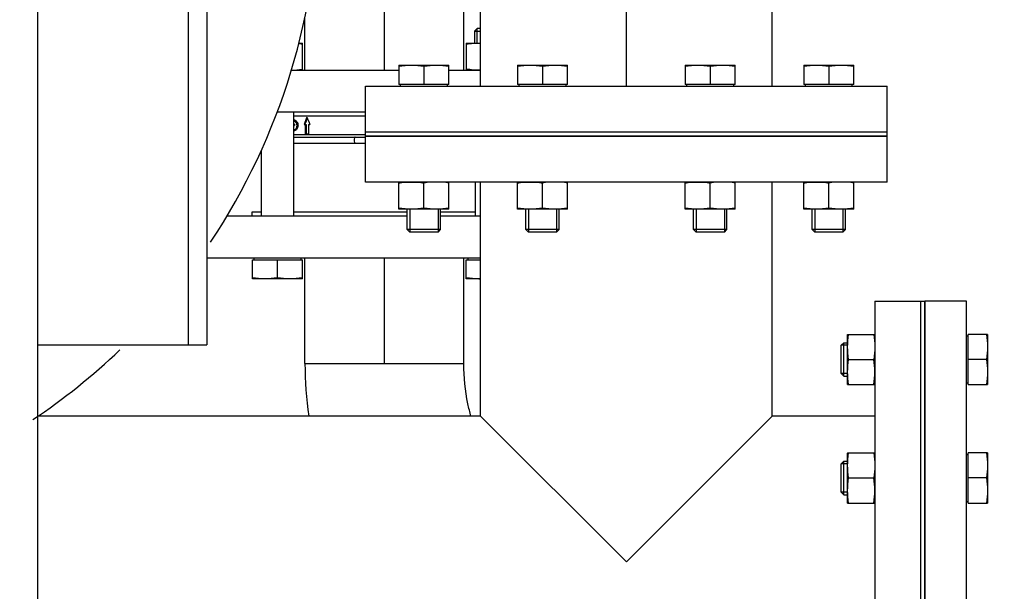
# Model space of a CAD drawing. Header units: millimetres. Extents: x 0 to 1189, y 0 to 841.
# Tile 17 of 184: x 479 to 498, y 178 to 189. Entities that reach past the tile are written whole.
import ezdxf
from ezdxf.enums import TextEntityAlignment as Align

# ---------------------------------------------------------------- set-up
doc = ezdxf.new("R2010")
doc.units = ezdxf.units.MM
doc.header["$LTSCALE"] = 65.395
doc.linetypes.add('CENTER', pattern=[0.6, 0.375, -0.075, 0.075, -0.075])
doc.layers.get('0').update_dxf_attribs({"linetype": 'CONTINUOUS'})
for name, color, linetype in [('1907_153200_79_ABL1344', 7, 'CONTINUOUS'), ('1907_153200_79_T1_PBL1720', 7, 'CONTINUOUS'), ('1917_153701_09_PBL1351', 7, 'CONTINUOUS'), ('32007_153200_01_ABL1341', 7, 'CONTINUOUS'), ('32007_153200_01_T1_PBL1392', 7, 'CONTINUOUS'), ('32007_153200_02_ABL1332', 7, 'CONTINUOUS'), ('32007_153200_02_T6_PBL1333', 7, 'CONTINUOUS'), ('8M32E_GENSET_GRUNDRAHMEN_ABL1228', 7, 'CONTINUOUS'), ('8M32E_GENSET_GRUNDRAHMEN_T1_PBL1229', 7, 'CONTINUOUS'), ('8M32E_GENSET_VERROHRUNG_ABL1230', 7, 'CONTINUOUS'), ('BOGEN-S-3D-90-76_1X2_9_PBL1334', 7, 'CONTINUOUS'), ('D931_1-M16X110_PBL1335', 7, 'CONTINUOUS'), ('D931_1-M16X110_PBL1336', 7, 'CONTINUOUS'), ('D931_1-M16X60_PBL1308', 7, 'CONTINUOUS'), ('D931_1-M16X60_PBL1331', 7, 'CONTINUOUS'), ('D931_1-M16X70_PBL1264', 7, 'CONTINUOUS'), ('D931_1-M16X70_PBL1265', 7, 'CONTINUOUS'), ('D931_1-M16X70_PBL1266', 7, 'CONTINUOUS'), ('D931_1-M16X70_PBL1267', 7, 'CONTINUOUS'), ('D934-M16_PBL1260', 7, 'CONTINUOUS'), ('D934-M16_PBL1261', 7, 'CONTINUOUS'), ('D934-M16_PBL1262', 7, 'CONTINUOUS'), ('D934-M16_PBL1263', 7, 'CONTINUOUS'), ('D934-M16_PBL1268', 7, 'CONTINUOUS'), ('D934-M16_PBL1307', 7, 'CONTINUOUS'), ('D934-M16_PBL1330', 7, 'CONTINUOUS'), ('D934-M16_PBL1346', 7, 'CONTINUOUS'), ('E1514-FF-DN125-PN16X2_PBL1302', 7, 'CONTINUOUS'), ('E1514-FF-DN125-PN16X2_PBL1340', 7, 'CONTINUOUS'), ('E1514-IBC_DN65PN40X2_PBL1338', 7, 'CONTINUOUS'), ('E1514-IBC_DN65PN40X2_PBL1343', 7, 'CONTINUOUS'), ('EN1092-1-01A-DN125-PN16_PBL1342', 7, 'CONTINUOUS'), ('EN1092-1-01A-DN65_PN16-77_5_PBL1337', 7, 'CONTINUOUS'), ('EN1092-1-01A-DN65_PN16-77_5_PBL1345', 7, 'CONTINUOUS'), ('EN1092-1-05A-DN125-PN16_PBL1301', 7, 'CONTINUOUS'), ('GESTRA_RK_41_PN16_DN65_PBL1339', 7, 'CONTINUOUS'), ('links_14_VBL1225', 7, 'CONTINUOUS')]:
    doc.layers.add(name, color=color, linetype=linetype)
doc.styles.get("Standard").update_dxf_attribs({"font": 'txt', "width": 0.6})
doc.dimstyles.new('DIMSTYLE_2', dxfattribs={"dimtxt": 3.5, "dimasz": 3.5, "dimexe": 1.8, "dimexo": 0, "dimgap": 0.875, "dimtad": 1, "dimlfac": 25, "dimdsep": 46, "dimtxsty": 'Standard', "dimblk": '_FILLED', "dimblk1": '_FILLED', "dimblk2": '_FILLED', "dimcen": 0.09, "dimadec": 0, "dimazin": 0, "dimtp": 2, "dimtm": 2, "dimtfac": 1, "dimtofl": 0, "dimtmove": 0, "dimatfit": 3, "dimldrblk": '_FILLED', "dimfxl": 1, "dimtolj": 1, "dimarcsym": 0})

# ---------------------------------------------------------------- blocks, each defined once
blk = doc.blocks.new('_FILLED')
at = {"color": 0, "linetype": 'ByBlock'}
blk.add_solid([(0, 0), (-1, 0.1671), (-1, -0.1671)], dxfattribs=at)
blk = doc.blocks.new('*D14')
at = {"color": 2, "linetype": 'Continuous'}
for p, q in [((511.847, 241.039), (511.847, 153.879)), ((302.087, 195.655), (302.087, 153.879)), ((302.087, 155.679), (406.967, 155.679)), ((511.847, 155.679), (406.967, 155.679))]:
    blk.add_line(p, q, dxfattribs=at)
at = {"color": 2, "linetype": 'Continuous', "xscale": 3.5, "yscale": 3.5, "zscale": 3.5, "rotation": 180}
blk.add_blockref('_FILLED', (302.087, 155.679), dxfattribs=at)
at = {"color": 2, "linetype": 'Continuous', "xscale": 3.5, "yscale": 3.5, "zscale": 3.5}
blk.add_blockref('_FILLED', (511.847, 155.679), dxfattribs=at)
at = {"color": 2, "linetype": 'Continuous', "width": 0.672619}
blk.add_text('5244', height=3.5, dxfattribs=at).set_placement((406.967, 156.554), align=Align.CENTER)
blk = doc.blocks.new('8M32E_GENSET_GRUNDRAHMEN_T1_PBL1229', base_point=(308.367, 197.155))
at = {"layer": '8M32E_GENSET_GRUNDRAHMEN_T1_PBL1229', "color": 7, "linetype": 'Continuous'}
for p, q in [((479.807, 173.555), (479.807, 222.355)), ((482.687, 199.155), (482.687, 182.755)), ((483.047, 199.155), (483.047, 182.755)), ((496.087, 186.755), (486.087, 186.755)), ((486.087, 185.875), (486.087, 186.755)), ((496.087, 185.875), (496.087, 186.755)), ((496.087, 185.875), (486.087, 185.875)), ((488.293, 181.389), (488.293, 185.875)), ((493.881, 181.389), (493.881, 185.875)), ((495.847, 183.595), (496.727, 183.595)), ((495.847, 183.595), (495.847, 173.595)), ((496.727, 183.595), (496.727, 173.595)), ((479.807, 182.755), (483.047, 182.755)), ((488.293, 181.389), (479.807, 181.389)), ((488.293, 181.389), (491.087, 178.595)), ((491.087, 178.595), (493.881, 181.389)), ((495.847, 181.389), (493.881, 181.389))]:
    blk.add_line(p, q, dxfattribs=at)
for start, end in [(326.271, 360), (303.6958, 313.6608)]:
    blk.add_arc((472.887, 191.555), 12.3, start, end, dxfattribs=at)
blk = doc.blocks.new('8M32E_GENSET_GRUNDRAHMEN_ABL1228', base_point=(308.367, 197.155))
at = {"layer": '8M32E_GENSET_GRUNDRAHMEN_T1_PBL1229'}
blk.add_blockref('8M32E_GENSET_GRUNDRAHMEN_T1_PBL1229', (308.367, 197.155), dxfattribs=at)
blk = doc.blocks.new('D934-M16_PBL1260', base_point=(494.968, 185.615))
at = {"layer": 'D934-M16_PBL1260', "color": 7, "linetype": 'Continuous'}
for p, q in [((494.488, 185.356), (494.488, 185.875)), ((494.968, 185.375), (494.968, 185.855)), ((495.448, 185.356), (495.448, 185.875)), ((494.488, 185.356), (494.488, 185.355)), ((495.447, 185.355), (494.488, 185.355)), ((495.448, 185.356), (495.447, 185.355))]:
    blk.add_line(p, q, dxfattribs=at)
for points in [[(494.488, 185.855), (494.567, 185.868), (494.728, 185.883), (494.888, 185.868), (494.968, 185.855)], [(495.448, 185.855), (495.368, 185.868), (495.208, 185.883), (495.047, 185.868), (494.968, 185.855)], [(494.968, 185.375), (494.888, 185.363), (494.728, 185.348), (494.567, 185.363), (494.488, 185.375)], [(495.448, 185.375), (495.368, 185.363), (495.208, 185.348), (495.047, 185.363), (494.968, 185.375)]]:
    blk.add_open_spline(points, degree=3, dxfattribs=at)
blk = doc.blocks.new('D934-M16_PBL1261', base_point=(492.695, 185.615))
at = {"layer": 'D934-M16_PBL1261', "color": 7, "linetype": 'Continuous'}
for p, q in [((492.215, 185.356), (492.215, 185.875)), ((492.695, 185.375), (492.695, 185.855)), ((493.175, 185.356), (493.175, 185.875)), ((492.215, 185.356), (492.215, 185.355)), ((493.174, 185.355), (492.215, 185.355)), ((493.175, 185.356), (493.174, 185.355))]:
    blk.add_line(p, q, dxfattribs=at)
for points in [[(492.215, 185.855), (492.294, 185.868), (492.455, 185.883), (492.615, 185.868), (492.695, 185.855)], [(493.175, 185.855), (493.095, 185.868), (492.935, 185.883), (492.774, 185.868), (492.695, 185.855)], [(492.695, 185.375), (492.615, 185.363), (492.455, 185.348), (492.294, 185.363), (492.215, 185.375)], [(493.175, 185.375), (493.095, 185.363), (492.935, 185.348), (492.774, 185.363), (492.695, 185.375)]]:
    blk.add_open_spline(points, degree=3, dxfattribs=at)
blk = doc.blocks.new('D934-M16_PBL1262', base_point=(489.48, 185.615))
at = {"layer": 'D934-M16_PBL1262', "color": 7, "linetype": 'Continuous'}
for p, q in [((489, 185.356), (489, 185.875)), ((489.48, 185.375), (489.48, 185.855)), ((489.96, 185.356), (489.96, 185.875)), ((489, 185.356), (489.001, 185.355)), ((489.96, 185.355), (489.001, 185.355)), ((489.96, 185.356), (489.96, 185.355))]:
    blk.add_line(p, q, dxfattribs=at)
for points in [[(489, 185.855), (489.08, 185.868), (489.24, 185.883), (489.401, 185.868), (489.48, 185.855)], [(489.96, 185.855), (489.881, 185.868), (489.72, 185.883), (489.56, 185.868), (489.48, 185.855)], [(489.48, 185.375), (489.401, 185.363), (489.24, 185.348), (489.08, 185.363), (489, 185.375)], [(489.96, 185.375), (489.881, 185.363), (489.72, 185.348), (489.56, 185.363), (489.48, 185.375)]]:
    blk.add_open_spline(points, degree=3, dxfattribs=at)
blk = doc.blocks.new('D934-M16_PBL1263', base_point=(487.207, 185.615))
at = {"layer": 'D934-M16_PBL1263', "color": 7, "linetype": 'Continuous'}
for p, q in [((486.727, 185.356), (486.727, 185.875)), ((487.207, 185.375), (487.207, 185.855)), ((487.687, 185.356), (487.687, 185.875)), ((486.727, 185.356), (486.728, 185.355)), ((487.687, 185.355), (486.728, 185.355)), ((487.687, 185.356), (487.687, 185.355))]:
    blk.add_line(p, q, dxfattribs=at)
for points in [[(486.727, 185.855), (486.806, 185.868), (486.967, 185.883), (487.128, 185.868), (487.207, 185.855)], [(487.687, 185.855), (487.608, 185.868), (487.447, 185.883), (487.286, 185.868), (487.207, 185.855)], [(487.207, 185.375), (487.128, 185.363), (486.967, 185.348), (486.806, 185.363), (486.727, 185.375)], [(487.687, 185.375), (487.608, 185.363), (487.447, 185.348), (487.286, 185.363), (487.207, 185.375)]]:
    blk.add_open_spline(points, degree=3, dxfattribs=at)
blk = doc.blocks.new('D931_1-M16X70_PBL1264', base_point=(494.968, 186.515))
at = {"layer": 'D931_1-M16X70_PBL1264', "color": 7, "linetype": 'Continuous'}
for p, q in [((494.488, 188.115), (494.488, 188.115)), ((494.488, 188.115), (495.447, 188.115)), ((494.488, 188.115), (494.488, 187.747)), ((494.968, 188.095), (494.968, 187.747)), ((495.448, 188.115), (495.447, 188.115)), ((495.448, 187.747), (495.448, 188.115)), ((495.448, 187.747), (494.488, 187.747)), ((494.518, 187.715), (494.518, 187.747)), ((495.418, 187.715), (495.418, 187.747)), ((494.648, 184.964), (494.648, 185.355)), ((495.288, 184.964), (495.288, 185.355)), ((495.288, 184.964), (494.648, 184.964)), ((494.697, 184.915), (494.648, 184.964)), ((495.239, 184.915), (495.288, 184.964)), ((495.239, 184.915), (494.697, 184.915))]:
    blk.add_line(p, q, dxfattribs=at)
at = {"layer": 'D931_1-M16X70_PBL1264', "color": 2, "linetype": 'Continuous'}
for p, q in [((494.697, 185.355), (494.697, 184.915)), ((495.239, 185.355), (495.239, 184.915))]:
    blk.add_line(p, q, dxfattribs=at)
at = {"layer": 'D931_1-M16X70_PBL1264', "color": 7, "linetype": 'Continuous'}
for points in [[(494.488, 188.095), (494.567, 188.108), (494.728, 188.123), (494.888, 188.108), (494.968, 188.095)], [(494.968, 188.095), (495.047, 188.108), (495.208, 188.123), (495.368, 188.108), (495.448, 188.095)]]:
    blk.add_open_spline(points, degree=3, dxfattribs=at)
blk = doc.blocks.new('D931_1-M16X70_PBL1265', base_point=(492.695, 186.515))
at = {"layer": 'D931_1-M16X70_PBL1265', "color": 7, "linetype": 'Continuous'}
for p, q in [((492.215, 188.115), (492.215, 188.115)), ((492.215, 188.115), (493.174, 188.115)), ((492.215, 188.115), (492.215, 187.747)), ((492.695, 188.095), (492.695, 187.747)), ((493.175, 188.115), (493.174, 188.115)), ((493.175, 187.747), (493.175, 188.115)), ((493.175, 187.747), (492.215, 187.747)), ((492.245, 187.715), (492.245, 187.747)), ((493.145, 187.715), (493.145, 187.747)), ((492.375, 184.964), (492.375, 185.355)), ((493.015, 184.964), (493.015, 185.355)), ((493.015, 184.964), (492.375, 184.964)), ((492.424, 184.915), (492.375, 184.964)), ((492.966, 184.915), (493.015, 184.964)), ((492.966, 184.915), (492.424, 184.915))]:
    blk.add_line(p, q, dxfattribs=at)
at = {"layer": 'D931_1-M16X70_PBL1265', "color": 2, "linetype": 'Continuous'}
for p, q in [((492.424, 185.355), (492.424, 184.915)), ((492.966, 185.355), (492.966, 184.915))]:
    blk.add_line(p, q, dxfattribs=at)
at = {"layer": 'D931_1-M16X70_PBL1265', "color": 7, "linetype": 'Continuous'}
for points in [[(492.215, 188.095), (492.294, 188.108), (492.455, 188.123), (492.615, 188.108), (492.695, 188.095)], [(492.695, 188.095), (492.774, 188.108), (492.935, 188.123), (493.095, 188.108), (493.175, 188.095)]]:
    blk.add_open_spline(points, degree=3, dxfattribs=at)
blk = doc.blocks.new('D931_1-M16X70_PBL1266', base_point=(489.48, 186.515))
at = {"layer": 'D931_1-M16X70_PBL1266', "color": 7, "linetype": 'Continuous'}
for p, q in [((489, 188.115), (489.001, 188.115)), ((489, 188.115), (489, 187.747)), ((489.001, 188.115), (489.96, 188.115)), ((489.48, 188.095), (489.48, 187.747)), ((489.96, 188.115), (489.96, 188.115)), ((489.96, 187.747), (489.96, 188.115)), ((489.96, 187.747), (489, 187.747)), ((489.03, 187.715), (489.03, 187.747)), ((489.93, 187.715), (489.93, 187.747)), ((489.16, 184.964), (489.16, 185.355)), ((489.8, 184.964), (489.8, 185.355)), ((489.8, 184.964), (489.16, 184.964)), ((489.209, 184.915), (489.16, 184.964)), ((489.751, 184.915), (489.8, 184.964)), ((489.751, 184.915), (489.209, 184.915))]:
    blk.add_line(p, q, dxfattribs=at)
at = {"layer": 'D931_1-M16X70_PBL1266', "color": 2, "linetype": 'Continuous'}
for p, q in [((489.209, 185.355), (489.209, 184.915)), ((489.751, 185.355), (489.751, 184.915))]:
    blk.add_line(p, q, dxfattribs=at)
at = {"layer": 'D931_1-M16X70_PBL1266', "color": 7, "linetype": 'Continuous'}
for points in [[(489, 188.095), (489.08, 188.108), (489.24, 188.123), (489.401, 188.108), (489.48, 188.095)], [(489.48, 188.095), (489.56, 188.108), (489.72, 188.123), (489.881, 188.108), (489.96, 188.095)]]:
    blk.add_open_spline(points, degree=3, dxfattribs=at)
blk = doc.blocks.new('D931_1-M16X70_PBL1267', base_point=(487.207, 186.515))
at = {"layer": 'D931_1-M16X70_PBL1267', "color": 7, "linetype": 'Continuous'}
for p, q in [((486.727, 188.115), (486.728, 188.115)), ((486.727, 188.115), (486.727, 187.747)), ((486.728, 188.115), (487.687, 188.115)), ((487.207, 188.095), (487.207, 187.747)), ((487.687, 188.115), (487.687, 188.115)), ((487.687, 187.747), (487.687, 188.115)), ((487.687, 187.747), (486.727, 187.747)), ((486.757, 187.715), (486.757, 187.747)), ((487.657, 187.715), (487.657, 187.747)), ((486.887, 184.964), (486.887, 185.355)), ((487.527, 184.964), (487.527, 185.355)), ((487.527, 184.964), (486.887, 184.964)), ((486.936, 184.915), (486.887, 184.964)), ((487.478, 184.915), (487.527, 184.964)), ((487.478, 184.915), (486.936, 184.915))]:
    blk.add_line(p, q, dxfattribs=at)
at = {"layer": 'D931_1-M16X70_PBL1267', "color": 2, "linetype": 'Continuous'}
for p, q in [((486.936, 185.355), (486.936, 184.915)), ((487.478, 185.355), (487.478, 184.915))]:
    blk.add_line(p, q, dxfattribs=at)
at = {"layer": 'D931_1-M16X70_PBL1267', "color": 7, "linetype": 'Continuous'}
for points in [[(486.727, 188.095), (486.806, 188.108), (486.967, 188.123), (487.128, 188.108), (487.207, 188.095)], [(487.207, 188.095), (487.286, 188.108), (487.447, 188.123), (487.608, 188.108), (487.687, 188.095)]]:
    blk.add_open_spline(points, degree=3, dxfattribs=at)
blk = doc.blocks.new('D934-M16_PBL1268', base_point=(488.156, 188.278))
at = {"layer": 'D934-M16_PBL1268', "color": 7, "linetype": 'Continuous'}
for p, q in [((488.019, 188.538), (488.02, 188.538)), ((488.019, 188.538), (488.019, 188.018)), ((488.02, 188.538), (488.293, 188.538))]:
    blk.add_line(p, q, dxfattribs=at)
for points in [[(488.019, 188.518), (488.11, 188.532), (488.202, 188.54), (488.293, 188.538)], [(488.293, 188.019), (488.202, 188.016), (488.11, 188.024), (488.019, 188.038)]]:
    blk.add_open_spline(points, degree=3, dxfattribs=at)
blk = doc.blocks.new('EN1092-1-05A-DN125-PN16_PBL1301', base_point=(497.207, 178.595))
at = {"layer": 'EN1092-1-05A-DN125-PN16_PBL1301', "color": 7, "linetype": 'Continuous'}
for p, q in [((497.607, 183.595), (496.807, 183.595)), ((496.807, 173.595), (496.807, 183.595)), ((497.607, 173.595), (497.607, 183.595)), ((497.607, 173.595), (496.807, 173.595))]:
    blk.add_line(p, q, dxfattribs=at)
blk = doc.blocks.new('E1514-FF-DN125-PN16X2_PBL1302', base_point=(496.767, 178.595))
at = {"layer": 'E1514-FF-DN125-PN16X2_PBL1302', "color": 7, "linetype": 'Continuous'}
for p, q in [((496.727, 183.595), (496.807, 183.595)), ((496.727, 183.595), (496.727, 173.595)), ((496.807, 183.595), (496.807, 173.595)), ((496.727, 173.595), (496.807, 173.595))]:
    blk.add_line(p, q, dxfattribs=at)
blk = doc.blocks.new('D934-M16_PBL1307', base_point=(495.587, 180.203))
at = {"layer": 'D934-M16_PBL1307', "color": 7, "linetype": 'Continuous'}
for p, q in [((495.328, 180.683), (495.327, 180.682)), ((495.327, 179.723), (495.327, 180.682)), ((495.328, 180.683), (495.847, 180.683)), ((495.347, 180.203), (495.827, 180.203)), ((495.328, 179.723), (495.327, 179.723)), ((495.328, 179.723), (495.847, 179.723))]:
    blk.add_line(p, q, dxfattribs=at)
for points in [[(495.347, 180.203), (495.335, 180.282), (495.32, 180.443), (495.335, 180.603), (495.347, 180.683)], [(495.827, 180.683), (495.84, 180.603), (495.855, 180.443), (495.84, 180.282), (495.827, 180.203)], [(495.347, 179.723), (495.335, 179.802), (495.32, 179.963), (495.335, 180.123), (495.347, 180.203)], [(495.827, 179.723), (495.84, 179.802), (495.855, 179.963), (495.84, 180.123), (495.827, 180.203)]]:
    blk.add_open_spline(points, degree=3, dxfattribs=at)
blk = doc.blocks.new('D931_1-M16X60_PBL1308', base_point=(496.607, 180.203))
at = {"layer": 'D931_1-M16X60_PBL1308', "color": 7, "linetype": 'Continuous'}
for p, q in [((497.607, 180.653), (497.639, 180.653)), ((498.007, 180.683), (497.639, 180.683)), ((497.639, 179.723), (497.639, 180.683)), ((498.007, 180.683), (498.007, 180.682)), ((498.007, 180.682), (498.007, 179.723)), ((495.207, 180.474), (495.257, 180.523)), ((495.207, 179.932), (495.207, 180.474)), ((495.257, 180.523), (495.327, 180.523)), ((495.257, 179.883), (495.257, 180.523)), ((497.987, 180.203), (497.639, 180.203)), ((495.207, 179.932), (495.257, 179.883)), ((495.257, 179.883), (495.327, 179.883)), ((497.607, 179.753), (497.639, 179.753)), ((497.639, 179.723), (498.007, 179.723)), ((498.007, 179.723), (498.007, 179.723))]:
    blk.add_line(p, q, dxfattribs=at)
at = {"layer": 'D931_1-M16X60_PBL1308', "color": 2, "linetype": 'Continuous'}
for p, q in [((495.327, 180.474), (495.207, 180.474)), ((495.327, 179.932), (495.207, 179.932))]:
    blk.add_line(p, q, dxfattribs=at)
at = {"layer": 'D931_1-M16X60_PBL1308', "color": 7, "linetype": 'Continuous'}
for points in [[(497.987, 180.683), (498, 180.603), (498.015, 180.443), (498, 180.282), (497.987, 180.203)], [(497.987, 180.203), (498, 180.123), (498.015, 179.963), (498, 179.802), (497.987, 179.723)]]:
    blk.add_open_spline(points, degree=3, dxfattribs=at)
blk = doc.blocks.new('D934-M16_PBL1330', base_point=(495.587, 182.476))
at = {"layer": 'D934-M16_PBL1330', "color": 7, "linetype": 'Continuous'}
for p, q in [((495.328, 182.956), (495.327, 182.955)), ((495.327, 181.996), (495.327, 182.955)), ((495.328, 182.956), (495.847, 182.956)), ((495.347, 182.476), (495.827, 182.476)), ((495.328, 181.996), (495.327, 181.996)), ((495.328, 181.996), (495.847, 181.996))]:
    blk.add_line(p, q, dxfattribs=at)
for points in [[(495.347, 182.476), (495.335, 182.555), (495.32, 182.716), (495.335, 182.876), (495.347, 182.956)], [(495.827, 182.956), (495.84, 182.876), (495.855, 182.716), (495.84, 182.555), (495.827, 182.476)], [(495.347, 181.996), (495.335, 182.075), (495.32, 182.236), (495.335, 182.396), (495.347, 182.476)], [(495.827, 181.996), (495.84, 182.075), (495.855, 182.236), (495.84, 182.396), (495.827, 182.476)]]:
    blk.add_open_spline(points, degree=3, dxfattribs=at)
blk = doc.blocks.new('D931_1-M16X60_PBL1331', base_point=(496.607, 182.476))
at = {"layer": 'D931_1-M16X60_PBL1331', "color": 7, "linetype": 'Continuous'}
for p, q in [((497.607, 182.926), (497.639, 182.926)), ((498.007, 182.956), (497.639, 182.956)), ((497.639, 181.996), (497.639, 182.956)), ((498.007, 182.956), (498.007, 182.955)), ((498.007, 182.955), (498.007, 181.996)), ((495.207, 182.747), (495.257, 182.796)), ((495.207, 182.205), (495.207, 182.747)), ((495.257, 182.796), (495.327, 182.796)), ((495.257, 182.156), (495.257, 182.796)), ((497.987, 182.476), (497.639, 182.476)), ((495.207, 182.205), (495.257, 182.156)), ((495.257, 182.156), (495.327, 182.156)), ((497.607, 182.026), (497.639, 182.026)), ((497.639, 181.996), (498.007, 181.996)), ((498.007, 181.996), (498.007, 181.996))]:
    blk.add_line(p, q, dxfattribs=at)
at = {"layer": 'D931_1-M16X60_PBL1331', "color": 2, "linetype": 'Continuous'}
for p, q in [((495.327, 182.747), (495.207, 182.747)), ((495.327, 182.205), (495.207, 182.205))]:
    blk.add_line(p, q, dxfattribs=at)
at = {"layer": 'D931_1-M16X60_PBL1331', "color": 7, "linetype": 'Continuous'}
for points in [[(497.987, 182.956), (498, 182.876), (498.015, 182.716), (498, 182.555), (497.987, 182.476)], [(497.987, 182.476), (498, 182.396), (498.015, 182.236), (498, 182.075), (497.987, 181.996)]]:
    blk.add_open_spline(points, degree=3, dxfattribs=at)
blk = doc.blocks.new('32007_153200_02_T6_PBL1333', base_point=(486.449, 183.407))
at = {"layer": '32007_153200_02_T6_PBL1333', "color": 7, "linetype": 'Continuous'}
for p, q in [((484.927, 182.395), (484.927, 184.418)), ((487.971, 182.395), (487.971, 184.418)), ((484.927, 182.395), (487.971, 182.395))]:
    blk.add_line(p, q, dxfattribs=at)
at = {"layer": '32007_153200_02_T6_PBL1333', "color": 2, "linetype": 'CENTER'}
blk.add_line((486.449, 182.395), (486.449, 184.418), dxfattribs=at)
blk = doc.blocks.new('BOGEN-S-3D-90-76_1X2_9_PBL1334', base_point=(486.518, 181.89))
at = {"layer": 'BOGEN-S-3D-90-76_1X2_9_PBL1334', "color": 7, "linetype": 'Continuous'}
blk.add_line((484.927, 182.395), (487.971, 182.395), dxfattribs=at)
blk.add_arc((491.775, 182.394), 6.848, 179.988, 188.453, dxfattribs=at)
blk.add_open_spline([(488.109, 181.385), (488.087, 181.464), (488.005, 181.795), (487.971, 182.137), (487.971, 182.395)], degree=3, knots=[0, 0, 0, 0, 0.242131, 1, 1, 1, 1], dxfattribs=at)
blk = doc.blocks.new('EN1092-1-01A-DN65_PN16-77_5_PBL1337', base_point=(485.67, 184.818))
at = {"layer": 'EN1092-1-01A-DN65_PN16-77_5_PBL1337', "color": 7, "linetype": 'Continuous'}
for p, q in [((486.887, 185.218), (483.424, 185.218)), ((488.293, 185.218), (487.527, 185.218)), ((488.293, 184.418), (483.047, 184.418))]:
    blk.add_line(p, q, dxfattribs=at)
blk = doc.blocks.new('32007_153200_02_ABL1332', base_point=(485.67, 183.302))
at = {"layer": '32007_153200_02_T6_PBL1333'}
blk.add_blockref('32007_153200_02_T6_PBL1333', (486.449, 183.407), dxfattribs=at)
at = {"layer": 'BOGEN-S-3D-90-76_1X2_9_PBL1334'}
blk.add_blockref('BOGEN-S-3D-90-76_1X2_9_PBL1334', (486.518, 181.89), dxfattribs=at)
at = {"layer": 'EN1092-1-01A-DN65_PN16-77_5_PBL1337'}
blk.add_blockref('EN1092-1-01A-DN65_PN16-77_5_PBL1337', (485.67, 184.818), dxfattribs=at)
blk = doc.blocks.new('D931_1-M16X110_PBL1335', base_point=(488.156, 186.418))
at = {"layer": 'D931_1-M16X110_PBL1335', "color": 7, "linetype": 'Continuous'}
for p, q in [((488.229, 188.818), (488.179, 188.769)), ((488.179, 188.769), (488.293, 188.769)), ((488.179, 188.769), (488.179, 188.538)), ((488.293, 188.818), (488.229, 188.818)), ((488.187, 185.875), (488.187, 185.218)), ((488.019, 184.386), (488.293, 184.386)), ((488.019, 184.018), (488.019, 184.386)), ((488.049, 184.418), (488.049, 184.386)), ((488.293, 184.018), (488.019, 184.018))]:
    blk.add_line(p, q, dxfattribs=at)
at = {"layer": 'D931_1-M16X110_PBL1335', "color": 2, "linetype": 'Continuous'}
blk.add_line((488.229, 188.538), (488.229, 188.818), dxfattribs=at)
at = {"layer": 'D931_1-M16X110_PBL1335', "color": 7, "linetype": 'Continuous'}
blk.add_arc((488.259, 185.275), 1.257, 270.0026, 271.5543, dxfattribs=at)
blk.add_open_spline([(488.259, 184.018), (488.179, 184.018), (488.099, 184.026), (488.019, 184.038)], degree=3, dxfattribs=at)
blk = doc.blocks.new('D931_1-M16X110_PBL1336', base_point=(484.398, 185.618))
at = {"layer": 'D931_1-M16X110_PBL1336', "color": 7, "linetype": 'Continuous'}
for p, q in [((484.71, 187.218), (484.71, 185.218)), ((484.086, 186.476), (484.086, 185.218)), ((483.918, 184.386), (484.878, 184.386)), ((483.918, 184.018), (483.918, 184.386)), ((483.948, 184.418), (483.948, 184.386)), ((484.398, 184.038), (484.398, 184.386)), ((484.848, 184.418), (484.848, 184.386)), ((484.878, 184.018), (484.878, 184.386)), ((484.878, 184.018), (483.918, 184.018))]:
    blk.add_line(p, q, dxfattribs=at)
for points in [[(484.158, 184.018), (484.078, 184.018), (483.998, 184.026), (483.918, 184.038)], [(484.398, 184.038), (484.319, 184.026), (484.239, 184.018), (484.158, 184.018)], [(484.638, 184.018), (484.558, 184.018), (484.478, 184.026), (484.398, 184.038)], [(484.878, 184.038), (484.799, 184.026), (484.719, 184.018), (484.638, 184.018)]]:
    blk.add_open_spline(points, degree=3, dxfattribs=at)
blk = doc.blocks.new('E1514-IBC_DN65PN40X2_PBL1338', base_point=(486.048, 185.258))
at = {"layer": 'E1514-IBC_DN65PN40X2_PBL1338', "color": 7, "linetype": 'Continuous'}
for p, q in [((484.086, 185.298), (483.909, 185.298)), ((483.909, 185.298), (483.909, 185.218)), ((486.887, 185.298), (484.71, 185.298)), ((488.187, 185.298), (487.527, 185.298))]:
    blk.add_line(p, q, dxfattribs=at)
blk = doc.blocks.new('GESTRA_RK_41_PN16_DN65_PBL1339', base_point=(485.399, 186.868))
at = {"layer": 'GESTRA_RK_41_PN16_DN65_PBL1339', "color": 7, "linetype": 'Continuous'}
for p, q in [((484.725, 187.041), (484.74, 187.041)), ((484.725, 186.983), (484.71, 186.983)), ((484.71, 186.96), (484.725, 186.96)), ((484.725, 186.983), (484.725, 186.96)), ((484.725, 186.881), (484.74, 186.881)), ((484.794, 186.962), (484.793, 186.956)), ((484.912, 186.978), (484.948, 186.978)), ((484.927, 186.981), (484.926, 186.978)), ((484.935, 186.798), (484.935, 186.978)), ((484.948, 186.978), (484.948, 186.798)), ((484.996, 186.978), (485.019, 186.978)), ((484.996, 186.978), (484.996, 186.798)), ((484.935, 186.798), (484.996, 186.798))]:
    blk.add_line(p, q, dxfattribs=at)
at = {"layer": 'GESTRA_RK_41_PN16_DN65_PBL1339', "color": 9, "linetype": 'Continuous'}
for p, q in [((484.769, 186.921), (484.784, 186.921)), ((484.775, 186.961), (484.789, 186.961)), ((486.087, 186.778), (484.71, 186.778))]:
    blk.add_line(p, q, dxfattribs=at)
at = {"layer": 'GESTRA_RK_41_PN16_DN65_PBL1339', "color": 6, "linetype": 'Continuous'}
for p, q in [((484.71, 186.738), (486.087, 186.738)), ((484.71, 186.618), (486.087, 186.618))]:
    blk.add_line(p, q, dxfattribs=at)
at = {"layer": 'GESTRA_RK_41_PN16_DN65_PBL1339', "color": 7, "linetype": 'Continuous'}
for centre, radius, start, end in [((500.94, 181.015), 17.101, 159.0898, 159.5911), ((501.05, 181.031), 17.187, 159.3164, 159.7437), ((501.689, 193.508), 17.903, 200.9102, 201.3906), ((484.744, 186.894), 0.0366, 251.1376, 252.8406), ((484.639, 186.975), 0.156, 339.1958, 339.4447)]:
    blk.add_arc(centre, radius, start, end, dxfattribs=at)
for points in [[(484.71, 187.062), (484.715, 187.063), (484.719, 187.065), (484.724, 187.065)], [(484.725, 187.041), (484.72, 187.041), (484.715, 187.039), (484.71, 187.037)], [(484.71, 186.887), (484.715, 186.884), (484.72, 186.881), (484.725, 186.881)], [(484.71, 186.874), (484.716, 186.868), (484.724, 186.862), (484.732, 186.86)], [(484.726, 186.858), (484.72, 186.858), (484.715, 186.86), (484.71, 186.863)], [(484.769, 186.921), (484.773, 186.934), (484.775, 186.947), (484.775, 186.961)], [(484.789, 186.961), (484.789, 186.947), (484.788, 186.934), (484.784, 186.921)], [(484.793, 186.956), (484.792, 186.944), (484.789, 186.932), (484.785, 186.921)]]:
    blk.add_open_spline(points, degree=3, dxfattribs=at)
for points, knots in [([(484.72, 187.06), (484.719, 187.059), (484.715, 187.057), (484.712, 187.055), (484.71, 187.054)], [0, 0, 0, 0, 0.491637, 1, 1, 1, 1]), ([(484.731, 187.064), (484.729, 187.063), (484.726, 187.062), (484.722, 187.06), (484.72, 187.06)], [0, 0, 0, 0, 0.480328, 1, 1, 1, 1]), ([(484.724, 187.065), (484.743, 187.065), (484.778, 187.027), (484.794, 186.987), (484.794, 186.962)], [0, 0, 0, 0, 0.442575, 1, 1, 1, 1]), ([(484.775, 186.961), (484.775, 186.98), (484.765, 187.011), (484.739, 187.041), (484.725, 187.041)], [0, 0, 0, 0, 0.585782, 1, 1, 1, 1]), ([(484.74, 187.041), (484.754, 187.041), (484.78, 187.011), (484.789, 186.98), (484.789, 186.961)], [0, 0, 0, 0, 0.413071, 1, 1, 1, 1]), ([(484.725, 186.881), (484.741, 186.881), (484.759, 186.898), (484.768, 186.916), (484.769, 186.921)], [0, 0, 0, 0, 0.770167, 1, 1, 1, 1]), ([(484.785, 186.92), (484.781, 186.912), (484.769, 186.886), (484.746, 186.858), (484.726, 186.858)], [0, 0, 0, 0, 0.312664, 1, 1, 1, 1]), ([(484.784, 186.921), (484.783, 186.916), (484.774, 186.898), (484.756, 186.881), (484.74, 186.881)], [0, 0, 0, 0, 0.230571, 1, 1, 1, 1])]:
    blk.add_open_spline(points, degree=3, knots=knots, dxfattribs=at)
at = {"layer": 'GESTRA_RK_41_PN16_DN65_PBL1339', "color": 9, "linetype": 'Continuous'}
for points, knots in [([(485.891, 186.738), (485.883, 186.738), (485.868, 186.713), (485.867, 186.692), (485.867, 186.678)], [0, 0, 0, 0, 0.363918, 1, 1, 1, 1]), ([(485.867, 186.678), (485.867, 186.664), (485.868, 186.643), (485.883, 186.618), (485.891, 186.618)], [0, 0, 0, 0, 0.636082, 1, 1, 1, 1])]:
    blk.add_open_spline(points, degree=3, knots=knots, dxfattribs=at)
blk = doc.blocks.new('E1514-FF-DN125-PN16X2_PBL1340', base_point=(491.087, 186.795))
at = {"layer": 'E1514-FF-DN125-PN16X2_PBL1340', "color": 7, "linetype": 'Continuous'}
for p, q in [((486.087, 186.835), (496.087, 186.835)), ((486.087, 186.755), (486.087, 186.835)), ((496.087, 186.755), (496.087, 186.835)), ((486.087, 186.755), (496.087, 186.755))]:
    blk.add_line(p, q, dxfattribs=at)
blk = doc.blocks.new('EN1092-1-01A-DN125-PN16_PBL1342', base_point=(491.087, 187.275))
at = {"layer": 'EN1092-1-01A-DN125-PN16_PBL1342', "color": 7, "linetype": 'Continuous'}
for p, q in [((486.087, 187.715), (496.087, 187.715)), ((486.087, 186.835), (486.087, 187.715)), ((496.087, 186.835), (496.087, 187.715)), ((486.087, 186.835), (496.087, 186.835))]:
    blk.add_line(p, q, dxfattribs=at)
blk = doc.blocks.new('32007_153200_01_T1_PBL1392', base_point=(491.087, 202.275))
at = {"layer": '32007_153200_01_T1_PBL1392', "color": 7, "linetype": 'Continuous'}
for p, q in [((488.293, 187.715), (488.293, 196.855)), ((493.881, 187.715), (493.881, 196.855))]:
    blk.add_line(p, q, dxfattribs=at)
at = {"layer": '32007_153200_01_T1_PBL1392', "color": 2, "linetype": 'CENTER'}
blk.add_line((491.087, 187.715), (491.087, 196.855), dxfattribs=at)
blk = doc.blocks.new('32007_153200_01_ABL1341', base_point=(491.087, 202.335))
at = {"layer": '32007_153200_01_T1_PBL1392'}
blk.add_blockref('32007_153200_01_T1_PBL1392', (491.087, 202.275), dxfattribs=at)
at = {"layer": 'EN1092-1-01A-DN125-PN16_PBL1342'}
blk.add_blockref('EN1092-1-01A-DN125-PN16_PBL1342', (491.087, 187.275), dxfattribs=at)
blk = doc.blocks.new('E1514-IBC_DN65PN40X2_PBL1343', base_point=(485.399, 187.138))
at = {"layer": 'E1514-IBC_DN65PN40X2_PBL1343', "color": 7, "linetype": 'Continuous'}
blk.add_line((486.087, 187.138), (484.71, 187.138), dxfattribs=at)
blk = doc.blocks.new('EN1092-1-01A-DN65_PN16-77_5_PBL1345', base_point=(486.345, 187.618))
at = {"layer": 'EN1092-1-01A-DN65_PN16-77_5_PBL1345', "color": 7, "linetype": 'Continuous'}
for p, q in [((484.664, 188.018), (486.727, 188.018)), ((487.687, 188.018), (488.293, 188.018)), ((484.397, 187.218), (486.087, 187.218))]:
    blk.add_line(p, q, dxfattribs=at)
blk = doc.blocks.new('1917_153701_09_PBL1351', base_point=(487.95, 192.818))
at = {"layer": '1917_153701_09_PBL1351', "color": 7, "linetype": 'Continuous'}
for p, q in [((487.607, 193.218), (488.293, 193.218)), ((487.607, 192.418), (488.293, 192.418))]:
    blk.add_line(p, q, dxfattribs=at)
blk = doc.blocks.new('1907_153200_79_T1_PBL1720', base_point=(486.449, 190.218))
at = {"layer": '1907_153200_79_T1_PBL1720', "color": 7, "linetype": 'Continuous'}
for p, q in [((487.971, 190.555), (487.971, 192.418)), ((487.971, 188.018), (487.971, 189.755)), ((484.927, 188.018), (484.927, 189.037))]:
    blk.add_line(p, q, dxfattribs=at)
at = {"layer": '1907_153200_79_T1_PBL1720', "color": 2, "linetype": 'CENTER'}
blk.add_line((486.449, 188.018), (486.449, 189.755), dxfattribs=at)
blk = doc.blocks.new('1907_153200_79_ABL1344', base_point=(486.345, 190.218))
at = {"layer": '1907_153200_79_T1_PBL1720'}
blk.add_blockref('1907_153200_79_T1_PBL1720', (486.449, 190.218), dxfattribs=at)
at = {"layer": '1917_153701_09_PBL1351'}
blk.add_blockref('1917_153701_09_PBL1351', (487.95, 192.818), dxfattribs=at)
at = {"layer": 'EN1092-1-01A-DN65_PN16-77_5_PBL1345'}
blk.add_blockref('EN1092-1-01A-DN65_PN16-77_5_PBL1345', (486.345, 187.618), dxfattribs=at)
blk = doc.blocks.new('D934-M16_PBL1346', base_point=(484.771, 188.278))
at = {"layer": 'D934-M16_PBL1346', "color": 7, "linetype": 'Continuous'}
for p in [(484.809, 188.538), (484.878, 188.538), (484.878, 188.018)]:
    blk.add_line(p, (484.878, 188.538), dxfattribs=at)
blk.add_arc((484.585, 186.63), 1.91, 81.1666, 83.334, dxfattribs=at)
blk.add_open_spline([(484.664, 188.018), (484.736, 188.02), (484.807, 188.027), (484.878, 188.038)], degree=3, dxfattribs=at)
blk = doc.blocks.new('8M32E_GENSET_VERROHRUNG_ABL1230', base_point=(317.41, 254.215))
at = {"layer": '1907_153200_79_ABL1344'}
blk.add_blockref('1907_153200_79_ABL1344', (486.345, 190.218), dxfattribs=at)
at = {"layer": '32007_153200_01_ABL1341'}
blk.add_blockref('32007_153200_01_ABL1341', (491.087, 202.335), dxfattribs=at)
at = {"layer": '32007_153200_02_ABL1332'}
blk.add_blockref('32007_153200_02_ABL1332', (485.67, 183.302), dxfattribs=at)
at = {"layer": 'D931_1-M16X110_PBL1335'}
blk.add_blockref('D931_1-M16X110_PBL1335', (488.156, 186.418), dxfattribs=at)
at = {"layer": 'D931_1-M16X110_PBL1336'}
blk.add_blockref('D931_1-M16X110_PBL1336', (484.398, 185.618), dxfattribs=at)
at = {"layer": 'D931_1-M16X60_PBL1308'}
blk.add_blockref('D931_1-M16X60_PBL1308', (496.607, 180.203), dxfattribs=at)
at = {"layer": 'D931_1-M16X60_PBL1331'}
blk.add_blockref('D931_1-M16X60_PBL1331', (496.607, 182.476), dxfattribs=at)
at = {"layer": 'D931_1-M16X70_PBL1264'}
blk.add_blockref('D931_1-M16X70_PBL1264', (494.968, 186.515), dxfattribs=at)
at = {"layer": 'D931_1-M16X70_PBL1265'}
blk.add_blockref('D931_1-M16X70_PBL1265', (492.695, 186.515), dxfattribs=at)
at = {"layer": 'D931_1-M16X70_PBL1266'}
blk.add_blockref('D931_1-M16X70_PBL1266', (489.48, 186.515), dxfattribs=at)
at = {"layer": 'D931_1-M16X70_PBL1267'}
blk.add_blockref('D931_1-M16X70_PBL1267', (487.207, 186.515), dxfattribs=at)
at = {"layer": 'D934-M16_PBL1260'}
blk.add_blockref('D934-M16_PBL1260', (494.968, 185.615), dxfattribs=at)
at = {"layer": 'D934-M16_PBL1261'}
blk.add_blockref('D934-M16_PBL1261', (492.695, 185.615), dxfattribs=at)
at = {"layer": 'D934-M16_PBL1262'}
blk.add_blockref('D934-M16_PBL1262', (489.48, 185.615), dxfattribs=at)
at = {"layer": 'D934-M16_PBL1263'}
blk.add_blockref('D934-M16_PBL1263', (487.207, 185.615), dxfattribs=at)
at = {"layer": 'D934-M16_PBL1268'}
blk.add_blockref('D934-M16_PBL1268', (488.156, 188.278), dxfattribs=at)
at = {"layer": 'D934-M16_PBL1307'}
blk.add_blockref('D934-M16_PBL1307', (495.587, 180.203), dxfattribs=at)
at = {"layer": 'D934-M16_PBL1330'}
blk.add_blockref('D934-M16_PBL1330', (495.587, 182.476), dxfattribs=at)
at = {"layer": 'D934-M16_PBL1346'}
blk.add_blockref('D934-M16_PBL1346', (484.771, 188.278), dxfattribs=at)
at = {"layer": 'E1514-FF-DN125-PN16X2_PBL1302'}
blk.add_blockref('E1514-FF-DN125-PN16X2_PBL1302', (496.767, 178.595), dxfattribs=at)
at = {"layer": 'E1514-FF-DN125-PN16X2_PBL1340'}
blk.add_blockref('E1514-FF-DN125-PN16X2_PBL1340', (491.087, 186.795), dxfattribs=at)
at = {"layer": 'E1514-IBC_DN65PN40X2_PBL1338'}
blk.add_blockref('E1514-IBC_DN65PN40X2_PBL1338', (486.048, 185.258), dxfattribs=at)
at = {"layer": 'E1514-IBC_DN65PN40X2_PBL1343'}
blk.add_blockref('E1514-IBC_DN65PN40X2_PBL1343', (485.399, 187.138), dxfattribs=at)
at = {"layer": 'EN1092-1-05A-DN125-PN16_PBL1301'}
blk.add_blockref('EN1092-1-05A-DN125-PN16_PBL1301', (497.207, 178.595), dxfattribs=at)
at = {"layer": 'GESTRA_RK_41_PN16_DN65_PBL1339'}
blk.add_blockref('GESTRA_RK_41_PN16_DN65_PBL1339', (485.399, 186.868), dxfattribs=at)
blk = doc.blocks.new('LINKS_14_VBL1225', base_point=(329.412, 278.023))
at = {"layer": '8M32E_GENSET_GRUNDRAHMEN_ABL1228'}
blk.add_blockref('8M32E_GENSET_GRUNDRAHMEN_ABL1228', (308.367, 197.155), dxfattribs=at)
at = {"layer": '8M32E_GENSET_VERROHRUNG_ABL1230'}
blk.add_blockref('8M32E_GENSET_VERROHRUNG_ABL1230', (317.41, 254.215), dxfattribs=at)

msp = doc.modelspace()

# ---------------------------------------------------------------- block references
at = {"layer": 'links_14_VBL1225'}
msp.add_blockref('LINKS_14_VBL1225', (329.41241, 278.02333), dxfattribs=at)

# ---------------------------------------------------------------- dimensions: what is measured, and where the dimension line sits
at = {"color": 2, "linetype": 'Continuous'}
dim = msp.add_linear_dim(base=(511.84746, 155.67864), p1=(302.08746, 195.65476), p2=(511.84746, 241.03942), dimstyle='DIMSTYLE_2', dxfattribs=at)
dim.commit()
dim.dimension.update_dxf_attribs({"geometry": '*D14', "text_midpoint": (406.63412, 155.67864), "dimtype": 160})

doc.saveas('drawing.dxf')
